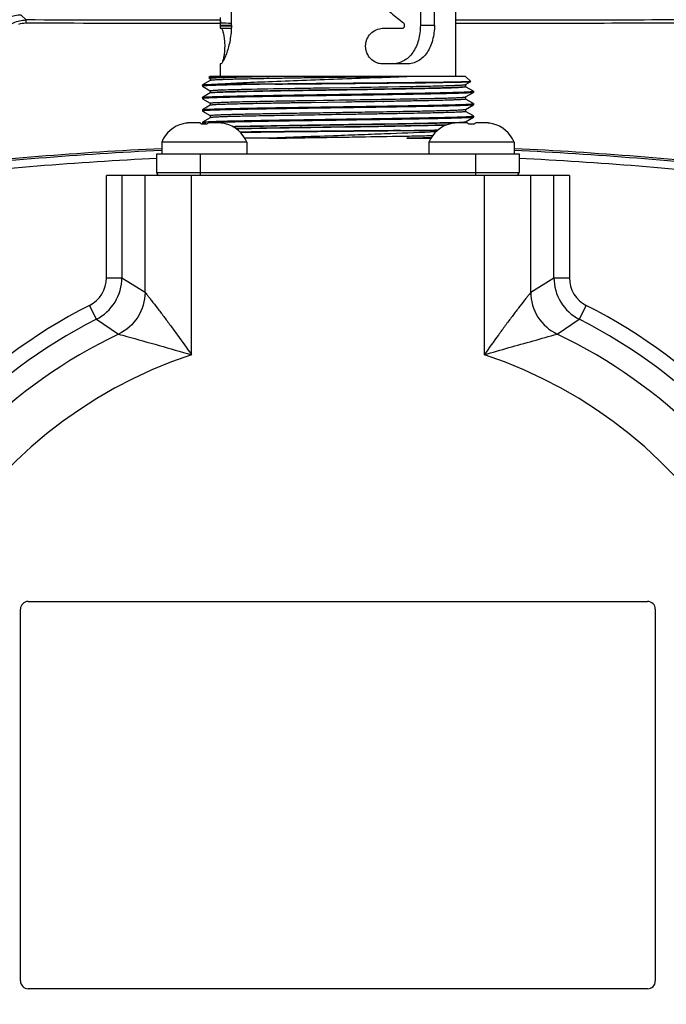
# Model space of a CAD drawing. Header units: millimetres. Extents: x 0 to 559, y 0 to 432.
# Tile 3 of 23: x 66 to 108, y 155 to 219. Entities that reach past the tile are written whole.
import ezdxf

# ---------------------------------------------------------------- set-up
doc = ezdxf.new("R2010")
doc.units = ezdxf.units.MM
doc.header["$LTSCALE"] = 30.734
doc.layers.add('ECM-B3M-C210DXF_CONTINUOUS_LINE', color=7, linetype='CONTINUOUS')
doc.layers.add('LQM37B48FFDBDXF_CONTINUOUS_LINE', color=7, linetype='CONTINUOUS')

msp = doc.modelspace()

# ---------------------------------------------------------------- linework, layer by layer
at = {"layer": 'ECM-B3M-C210DXF_CONTINUOUS_LINE', "color": 9, "linetype": 'Continuous'}
for p, q in [((66.336, 218.803), (66.019, 219.12)), ((71.524, 202.158), (71.524, 208.766)), ((72.523, 208.766), (72.523, 202.158)), ((74.017, 201.228), (74.017, 208.766)), ((77.013, 197.193), (77.013, 208.766)), ((95.933, 197.193), (95.933, 208.766)), ((98.929, 201.228), (98.929, 208.766)), ((100.423, 202.158), (100.423, 208.766)), ((101.422, 208.766), (101.422, 202.158)), ((71.524, 202.158), (72.523, 202.158)), ((72.523, 202.158), (74.017, 201.228)), ((98.929, 201.228), (100.423, 202.158)), ((100.423, 202.158), (101.422, 202.158)), ((70.883, 199.486), (70.431, 200.377)), ((102.515, 200.377), (102.063, 199.486)), ((70.883, 199.486), (72.308, 198.523)), ((100.637, 198.523), (102.063, 199.486))]:
    msp.add_line(p, q, dxfattribs=at)
at = {"layer": 'ECM-B3M-C210DXF_CONTINUOUS_LINE', "color": 7, "linetype": 'Continuous'}
for p, q in [((76.482, 212.11), (76.482, 212.108)), ((77.552, 212.166), (76.976, 212.166)), ((78.71, 212.166), (78.134, 212.166)), ((79.204, 212.108), (79.204, 212.11)), ((93.742, 212.11), (93.742, 212.108)), ((94.812, 212.166), (94.236, 212.166)), ((95.97, 212.166), (95.394, 212.166)), ((96.464, 212.108), (96.464, 212.11)), ((75.093, 210.909), (75.093, 210.166)), ((80.593, 210.909), (75.093, 210.909)), ((80.593, 210.909), (80.593, 210.166)), ((92.353, 210.909), (92.353, 210.166)), ((97.853, 210.909), (92.353, 210.909)), ((97.853, 210.909), (97.853, 210.166)), ((101.422, 208.766), (71.524, 208.766)), ((66.473, 181.266), (106.473, 181.266)), ((65.973, 156.766), (65.973, 180.766)), ((106.973, 180.766), (106.973, 156.766)), ((106.473, 156.266), (66.473, 156.266))]:
    msp.add_line(p, q, dxfattribs=at)
at = {"layer": 'ECM-B3M-C210DXF_CONTINUOUS_LINE', "color": 9, "linetype": 'Continuous'}
for centre, radius, start, end in [((66.019, 217.119), 2, 90.00514, 179.9948), ((86.473, -29.234), 239.886, 92.72199, 96.51273), ((86.473, -29.234), 239.386, 92.79721, 96.51271), ((86.473, -29.234), 239.886, 83.48727, 87.27801), ((86.473, -29.234), 239.386, 83.48733, 87.20279), ((69.527, 202.158), 1.997, 296.89938, 0.01371), ((103.419, 202.158), 1.997, 179.98682, 243.10051), ((86.473, 168.766), 35.449, 116.9073, 63.0927), ((86.473, 168.766), 34.45, 116.9073, 63.0927), ((86.473, 168.766), 32.956, 115.45468, 64.54531), ((86.473, 168.766), 29.96, 108.40699, 71.59301)]:
    msp.add_arc(centre, radius, start, end, dxfattribs=at)
at = {"layer": 'ECM-B3M-C210DXF_CONTINUOUS_LINE', "color": 7, "linetype": 'Continuous'}
for centre, radius, start, end in [((76.95, 210.166), 2, 103.53144, 158.18072), ((76.961, 210.11), 2.055, 98.55322, 103.48841), ((76.965, 210.084), 2.081, 97.61468, 98.56043), ((76.967, 210.067), 2.098, 96.28932, 97.61414), ((76.969, 210.049), 2.116, 95.17974, 96.2896), ((76.971, 210.033), 2.132, 94.11718, 95.17978), ((76.975, 209.964), 2.202, 89.98159, 94.09807), ((76.974, 209.994), 2.171, 92.0099, 94.11271), ((76.976, 209.933), 2.233, 89.99558, 92.01025), ((77.552, 212.075), 0.0904, 78.53364, 89.98743), ((77.843, 207.339), 4.737, 89.99477, 92.04359), ((77.843, 207.303), 4.772, 88.97578, 90.00099), ((77.844, 207.374), 4.701, 87.95377, 88.9775), ((78.134, 212.075), 0.0904, 90.01257, 101.46636), ((78.71, 209.933), 2.233, 87.98974, 90.00442), ((78.711, 209.964), 2.202, 85.90193, 90.01841), ((78.712, 209.994), 2.171, 85.88729, 87.99009), ((78.715, 210.033), 2.132, 84.82019, 85.88282), ((78.716, 210.049), 2.116, 83.7104, 84.82023), ((78.718, 210.067), 2.098, 82.38582, 83.71068), ((78.721, 210.084), 2.081, 81.43957, 82.38529), ((78.725, 210.11), 2.055, 76.51159, 81.44678), ((78.736, 210.166), 2, 21.81928, 76.46856), ((94.21, 210.166), 2, 103.53144, 158.18072), ((94.221, 210.11), 2.055, 98.55322, 103.48841), ((94.225, 210.084), 2.081, 97.61468, 98.56043), ((94.227, 210.067), 2.098, 96.28932, 97.61414), ((94.229, 210.049), 2.116, 95.17973, 96.2896), ((94.231, 210.033), 2.132, 94.11718, 95.17978), ((94.235, 209.964), 2.202, 89.98159, 94.09807), ((94.234, 209.994), 2.171, 92.0099, 94.11271), ((94.236, 209.933), 2.233, 89.99558, 92.01025), ((94.812, 212.075), 0.0904, 78.53364, 89.98743), ((95.103, 207.339), 4.737, 89.99477, 92.04359), ((95.103, 207.303), 4.772, 88.97578, 90.00099), ((95.104, 207.374), 4.701, 87.95377, 88.9775), ((95.394, 212.075), 0.0904, 90.01257, 101.46636), ((95.97, 209.933), 2.233, 87.98974, 90.00442), ((95.971, 209.964), 2.202, 85.90193, 90.01841), ((95.972, 209.994), 2.171, 85.88729, 87.99009), ((95.975, 210.033), 2.132, 84.82019, 85.88282), ((95.976, 210.049), 2.116, 83.7104, 84.82023), ((95.978, 210.067), 2.098, 82.38582, 83.71068), ((95.981, 210.084), 2.081, 81.43957, 82.38529), ((95.985, 210.11), 2.055, 76.51159, 81.44678), ((95.996, 210.166), 2, 21.81928, 76.46856), ((86.473, -29.234), 240, 92.72213, 96.52232), ((86.473, -29.234), 240, 83.47768, 87.27787), ((66.473, 180.766), 0.5, 90, 180), ((106.473, 180.766), 0.5, 0, 90), ((66.473, 156.766), 0.5, 180, 270), ((106.473, 156.766), 0.5, 270, 360)]:
    msp.add_arc(centre, radius, start, end, dxfattribs=at)
for points, knots in [([(64.346, 216.793), (64.344, 217.037), (64.433, 217.538), (64.843, 218.204), (65.506, 218.685), (66.058, 218.803), (66.336, 218.803)], [0, 0, 0, 0, 0.233791, 0.476558, 0.733154, 1, 1, 1, 1]), ([(78.872, 218.798), (77.827, 218.798), (73.648, 218.799), (69.469, 218.801), (66.336, 218.803)], [0, 0, 0, 0, 0.250165, 1, 1, 1, 1]), ([(114.862, 218.808), (113.132, 218.807), (106.203, 218.802), (99.274, 218.799), (94.074, 218.798)], [0, 0, 0, 0, 0.249595, 1, 1, 1, 1]), ([(66.309, 218.61), (67.355, 218.61), (71.543, 218.608), (75.731, 218.607), (78.873, 218.607)], [0, 0, 0, 0, 0.249821, 1, 1, 1, 1]), ([(94.073, 218.607), (95.811, 218.607), (102.752, 218.608), (109.694, 218.611), (114.898, 218.616)], [0, 0, 0, 0, 0.250321, 1, 1, 1, 1]), ([(77.552, 212.166), (77.562, 212.166), (77.615, 212.156), (77.652, 212.109), (77.674, 212.073)], [0, 0, 0, 0, 0.198645, 1, 1, 1, 1]), ([(78.012, 212.073), (78.02, 212.085), (78.046, 212.123), (78.085, 212.158), (78.116, 212.164)], [0, 0, 0, 0, 0.316854, 1, 1, 1, 1]), ([(94.812, 212.166), (94.822, 212.166), (94.875, 212.156), (94.912, 212.109), (94.934, 212.073)], [0, 0, 0, 0, 0.198645, 1, 1, 1, 1]), ([(95.272, 212.073), (95.28, 212.085), (95.306, 212.123), (95.345, 212.158), (95.376, 212.164)], [0, 0, 0, 0, 0.316854, 1, 1, 1, 1])]:
    msp.add_open_spline(points, degree=3, knots=knots, dxfattribs=at)
at = {"layer": 'ECM-B3M-C210DXF_CONTINUOUS_LINE', "color": 9, "linetype": 'Continuous'}
for points, knots in [([(66.336, 218.803), (66.33, 218.802), (66.328, 218.775), (66.32, 218.742), (66.315, 218.68), (66.312, 218.636), (66.311, 218.611)], [0, 0, 0, 0, 0.088685, 0.302309, 0.615636, 1, 1, 1, 1]), ([(70.883, 199.486), (71.367, 199.732), (72.215, 200.508), (72.522, 201.615), (72.523, 202.158)], [0, 0, 0, 0, 0.5, 1, 1, 1, 1]), ([(100.423, 202.158), (100.424, 201.615), (100.731, 200.508), (101.579, 199.732), (102.063, 199.486)], [0, 0, 0, 0, 0.5, 1, 1, 1, 1]), ([(74.017, 201.228), (74.016, 200.673), (73.693, 199.541), (72.809, 198.762), (72.308, 198.523)], [0, 0, 0, 0, 0.499998, 1, 1, 1, 1]), ([(74.017, 201.228), (74.03, 201.207), (74.078, 201.151), (74.166, 201.04), (74.29, 200.881), (74.509, 200.6), (74.825, 200.193), (75.233, 199.655), (75.668, 199.072), (76.269, 198.25), (76.718, 197.621), (77.013, 197.193)], [0, 0, 0, 0, 0.014782, 0.043641, 0.084813, 0.135363, 0.255797, 0.392512, 0.538564, 0.689996, 1, 1, 1, 1]), ([(98.929, 201.228), (98.916, 201.207), (98.868, 201.151), (98.78, 201.04), (98.655, 200.881), (98.437, 200.6), (98.121, 200.193), (97.713, 199.655), (97.277, 199.072), (96.677, 198.25), (96.228, 197.621), (95.933, 197.193)], [0, 0, 0, 0, 0.014762, 0.043636, 0.084807, 0.135353, 0.255793, 0.392507, 0.538558, 0.689992, 1, 1, 1, 1]), ([(98.929, 201.228), (98.93, 200.673), (99.253, 199.541), (100.137, 198.762), (100.637, 198.523)], [0, 0, 0, 0, 0.499998, 1, 1, 1, 1]), ([(72.308, 198.523), (72.485, 198.474), (74.056, 198.042), (75.624, 197.6), (77.013, 197.193)], [0, 0, 0, 0, 0.112083, 1, 1, 1, 1]), ([(95.933, 197.193), (96.46, 197.348), (98.026, 197.799), (99.596, 198.237), (100.637, 198.523)], [0, 0, 0, 0, 0.337099, 1, 1, 1, 1])]:
    msp.add_open_spline(points, degree=3, knots=knots, dxfattribs=at)
msp.add_open_spline([(65.87, 218.544), (66.012, 218.587), (66.161, 218.61), (66.309, 218.611)], degree=3, dxfattribs=at)
at = {"layer": 'LQM37B48FFDBDXF_CONTINUOUS_LINE', "color": 7, "linetype": 'Continuous'}
for p, q in [((91.797, 221.866), (91.797, 218.466)), ((79.593, 218.466), (79.593, 221.466)), ((92.709, 218.466), (92.709, 221.466)), ((94.073, 221.466), (94.073, 215.166)), ((78.873, 218.966), (78.873, 218.266)), ((78.873, 218.266), (79.589, 218.266)), ((78.897, 218.436), (78.897, 218.453)), ((89.359, 218.266), (90.639, 218.266)), ((90.781, 218.436), (90.781, 218.453)), ((78.873, 215.966), (78.873, 215.166)), ((78.911, 215.966), (78.873, 215.966)), ((90.914, 215.966), (89.359, 215.966)), ((78.226, 214.897), (77.726, 214.608)), ((78.223, 215.166), (78.145, 215.088)), ((78.147, 215.08), (78.226, 215.035)), ((94.723, 215.166), (78.223, 215.166)), ((78.223, 215.038), (78.223, 214.893)), ((94.723, 215.166), (95.055, 214.834)), ((77.723, 214.605), (77.726, 214.608)), ((77.723, 214.604), (77.723, 214.527)), ((77.723, 214.527), (77.726, 214.524)), ((77.726, 214.524), (78.223, 214.236)), ((78.223, 214.238), (78.223, 214.093)), ((82.425, 214.666), (78.715, 214.666)), ((78.971, 214.293), (78.999, 214.294)), ((79.001, 214.294), (78.974, 214.293)), ((82.425, 214.666), (82.504, 214.666)), ((82.504, 214.666), (82.428, 214.666)), ((82.504, 214.666), (86.473, 214.702)), ((83.692, 214.395), (84.452, 214.407)), ((84.452, 214.407), (84.637, 214.41)), ((84.637, 214.41), (84.643, 214.41)), ((84.637, 214.41), (84.643, 214.41)), ((84.643, 214.41), (84.704, 214.411)), ((84.704, 214.411), (84.892, 214.414)), ((84.892, 214.414), (85.653, 214.426)), ((85.653, 214.426), (85.843, 214.429)), ((85.843, 214.429), (85.855, 214.429)), ((85.855, 214.429), (85.904, 214.43)), ((85.904, 214.43), (87.293, 214.451)), ((87.293, 214.451), (87.424, 214.453)), ((87.424, 214.453), (87.924, 214.461)), ((87.924, 214.461), (88.054, 214.463)), ((88.054, 214.463), (88.242, 214.466)), ((88.242, 214.466), (88.304, 214.467)), ((88.304, 214.467), (88.494, 214.47)), ((88.494, 214.47), (88.624, 214.472)), ((88.624, 214.472), (89.124, 214.48)), ((89.124, 214.48), (89.254, 214.482)), ((89.254, 214.482), (89.442, 214.485)), ((89.442, 214.485), (89.484, 214.486)), ((89.484, 214.486), (89.504, 214.486)), ((89.504, 214.486), (89.695, 214.489)), ((89.695, 214.489), (90.454, 214.502)), ((91.667, 214.752), (91.667, 214.762)), ((92.111, 214.767), (92.111, 214.758)), ((92.273, 214.76), (92.273, 214.769)), ((93.96, 214.789), (93.94, 214.789)), ((93.94, 214.789), (93.96, 214.789)), ((94.718, 214.634), (95.053, 214.827)), ((94.723, 214.638), (94.723, 214.493)), ((95.22, 214.208), (94.723, 214.495)), ((95.223, 214.205), (95.22, 214.208)), ((95.223, 214.205), (95.223, 214.127)), ((77.723, 213.805), (77.726, 213.808)), ((77.723, 213.805), (77.723, 213.727)), ((77.723, 213.727), (77.726, 213.724)), ((78.223, 214.095), (77.726, 213.808)), ((77.726, 213.724), (78.226, 213.435)), ((82.492, 213.574), (83.251, 213.587)), ((83.251, 213.587), (83.691, 213.595)), ((83.691, 213.595), (83.822, 213.597)), ((83.822, 213.597), (84.322, 213.605)), ((84.322, 213.605), (84.452, 213.607)), ((84.452, 213.607), (84.892, 213.614)), ((84.892, 213.614), (85.022, 213.616)), ((85.022, 213.616), (85.522, 213.624)), ((85.522, 213.624), (85.652, 213.626)), ((85.652, 213.626), (86.223, 213.635)), ((89.273, 214.046), (89.673, 214.052)), ((90.844, 214.071), (90.873, 214.071)), ((90.873, 214.071), (91.126, 214.076)), ((91.126, 214.076), (91.301, 214.079)), ((91.301, 214.079), (91.324, 214.079)), ((91.324, 214.079), (91.67, 214.085)), ((91.67, 214.085), (92.114, 214.094)), ((92.114, 214.094), (92.276, 214.097)), ((94.723, 213.836), (95.22, 214.124)), ((94.723, 213.838), (94.723, 213.693)), ((95.22, 213.408), (94.723, 213.695)), ((95.223, 214.127), (95.22, 214.124)), ((77.723, 213.004), (77.726, 213.008)), ((77.723, 213.004), (77.723, 212.926)), ((78.227, 213.297), (77.726, 213.008)), ((78.223, 213.437), (78.224, 213.438)), ((78.223, 213.438), (78.223, 213.293)), ((78.223, 213.437), (78.223, 213.438)), ((84.603, 213.464), (83.542, 213.447)), ((84.742, 213.466), (84.603, 213.464)), ((85.803, 213.483), (84.742, 213.466)), ((87.003, 213.501), (85.803, 213.483)), ((87.143, 213.503), (87.003, 213.501)), ((89.381, 213.539), (89.447, 213.54)), ((89.447, 213.54), (89.382, 213.539)), ((94.72, 213.035), (95.22, 213.324)), ((94.723, 213.038), (94.723, 212.894)), ((95.223, 213.405), (95.22, 213.408)), ((95.223, 213.325), (95.22, 213.322)), ((95.223, 213.405), (95.223, 213.325)), ((77.723, 212.926), (77.726, 212.923)), ((77.726, 212.924), (78.223, 212.636)), ((78.223, 212.495), (77.726, 212.208)), ((78.223, 212.638), (78.223, 212.493)), ((78.223, 212.638), (78.223, 212.638)), ((78.223, 212.638), (78.223, 212.638)), ((86.469, 212.838), (86.473, 212.838)), ((91.327, 212.918), (91.377, 212.919)), ((91.377, 212.919), (91.425, 212.92)), ((91.726, 212.486), (91.776, 212.487)), ((95.22, 212.608), (94.72, 212.897)), ((94.723, 212.236), (95.22, 212.524)), ((95.223, 212.605), (95.22, 212.608)), ((95.223, 212.527), (95.22, 212.524)), ((95.223, 212.605), (95.223, 212.527)), ((77.723, 212.204), (77.726, 212.208)), ((77.723, 212.204), (77.723, 212.127)), ((77.723, 212.127), (77.726, 212.124)), ((79.91, 211.777), (82.322, 211.831)), ((83.101, 211.847), (83.321, 211.851)), ((83.321, 211.851), (83.422, 211.853)), ((83.422, 211.853), (83.514, 211.854)), ((83.522, 211.847), (83.423, 211.845)), ((83.514, 211.854), (83.523, 211.855)), ((83.622, 211.848), (83.522, 211.847)), ((83.523, 211.855), (83.622, 211.856)), ((83.622, 211.856), (83.842, 211.86)), ((84.044, 211.855), (83.622, 211.848)), ((83.842, 211.86), (84.073, 211.864)), ((84.073, 211.856), (84.044, 211.855)), ((84.073, 211.864), (84.111, 211.864)), ((84.301, 211.859), (84.073, 211.856)), ((84.111, 211.864), (84.301, 211.867)), ((84.301, 211.867), (84.522, 211.87)), ((84.522, 211.863), (84.301, 211.859)), ((84.522, 211.87), (84.622, 211.872)), ((84.623, 211.865), (84.522, 211.863)), ((84.622, 211.872), (84.631, 211.872)), ((84.623, 211.872), (84.632, 211.872)), ((84.64, 211.865), (84.623, 211.865)), ((84.631, 211.872), (84.718, 211.873)), ((84.722, 211.866), (84.64, 211.865)), ((84.718, 211.873), (84.723, 211.873)), ((84.822, 211.868), (84.722, 211.866)), ((84.723, 211.873), (84.822, 211.875)), ((84.822, 211.875), (85.043, 211.878)), ((85.043, 211.871), (84.822, 211.868)), ((85.043, 211.878), (85.722, 211.887)), ((85.501, 211.878), (85.043, 211.871)), ((85.722, 211.882), (85.501, 211.878)), ((86.923, 211.9), (85.722, 211.882)), ((85.722, 211.887), (86.023, 211.89)), ((86.023, 211.89), (86.923, 211.902)), ((90.442, 211.665), (86.473, 211.629)), ((86.923, 211.902), (87.223, 211.906)), ((87.223, 211.905), (86.923, 211.9)), ((90.521, 211.666), (90.442, 211.665)), ((90.442, 211.665), (90.517, 211.666)), ((90.521, 211.666), (92.891, 211.666)), ((93.907, 212.179), (93.626, 212.172)), ((94.7, 212.229), (94.71, 212.231)), ((94.723, 212.238), (94.723, 212.166)), ((82.014, 211.166), (80.467, 211.166)), ((81.136, 211.578), (81.136, 211.568)), ((92.479, 211.166), (90.932, 211.166)), ((74.773, 208.966), (74.773, 210.166)), ((74.773, 210.166), (98.173, 210.166)), ((98.173, 210.166), (98.173, 208.966))]:
    msp.add_line(p, q, dxfattribs=at)
at = {"layer": 'LQM37B48FFDBDXF_CONTINUOUS_LINE', "color": 9, "linetype": 'Continuous'}
for p, q in [((78.897, 218.436), (79.593, 218.436)), ((91.797, 218.466), (92.709, 218.466)), ((77.573, 210.166), (77.573, 208.766)), ((95.373, 208.766), (95.373, 210.166)), ((74.773, 208.966), (98.173, 208.966))]:
    msp.add_line(p, q, dxfattribs=at)
at = {"layer": 'LQM37B48FFDBDXF_CONTINUOUS_LINE', "color": 7, "linetype": 'Continuous'}
for points in [[(82.505, 214.666), (82.901, 214.67), (83.389, 214.675), (83.887, 214.679)], [(83.887, 214.679), (84.908, 214.688), (85.427, 214.692), (85.949, 214.697), (86.473, 214.702)], [(79.914, 211.777), (80.056, 211.78), (80.457, 211.789), (80.893, 211.799), (81.363, 211.81), (81.862, 211.821), (82.324, 211.831)], [(90.441, 211.665), (90.045, 211.661), (89.557, 211.657), (89.059, 211.653), (88.038, 211.644)], [(88.038, 211.644), (87.519, 211.639), (86.997, 211.634), (86.473, 211.629)]]:
    msp.add_lwpolyline(points, dxfattribs=at)
at = {"layer": 'LQM37B48FFDBDXF_CONTINUOUS_LINE', "color": 9, "linetype": 'Continuous'}
for centre, radius, start, end in [((77.901, 67.539), 151.056, 89.35846, 89.62451), ((79.077, -7.2), 225.653, 89.869, 90.04573)]:
    msp.add_arc(centre, radius, start, end, dxfattribs=at)
at = {"layer": 'LQM37B48FFDBDXF_CONTINUOUS_LINE', "color": 7, "linetype": 'Continuous'}
for centre, radius, start, end in [((94.662, 214.014), 0.189, 281.64558, 283.62424), ((81.642, 119.017), 93.217, 91.47293, 91.68654), ((74.973, 208.966), 0.2, 180, 270), ((97.973, 208.966), 0.2, 270, 360)]:
    msp.add_arc(centre, radius, start, end, dxfattribs=at)
for points, knots in [([(87.234, 221.332), (87.538, 221.098), (88.14, 220.633), (89.03, 219.943), (89.896, 219.273), (90.454, 218.82), (90.721, 218.591)], [0, 0, 0, 0, 0.25944, 0.514276, 0.761849, 1, 1, 1, 1]), ([(78.873, 218.966), (78.873, 218.934), (78.875, 218.809), (78.882, 218.685), (78.891, 218.591)], [0, 0, 0, 0, 0.249335, 1, 1, 1, 1]), ([(78.885, 218.266), (78.886, 218.266), (78.886, 218.267), (78.888, 218.271), (78.89, 218.281), (78.891, 218.296), (78.893, 218.317), (78.895, 218.342), (78.896, 218.383), (78.897, 218.414), (78.897, 218.436)], [0, 0, 0, 0, 0.007382, 0.022808, 0.080416, 0.172908, 0.296733, 0.44746, 0.619471, 1, 1, 1, 1]), ([(78.897, 218.453), (78.897, 218.466), (78.896, 218.512), (78.895, 218.559), (78.891, 218.591)], [0, 0, 0, 0, 0.289234, 1, 1, 1, 1]), ([(79.593, 218.466), (79.593, 218.302), (79.577, 217.98), (79.513, 217.516), (79.419, 217.091), (79.308, 216.721), (79.206, 216.453), (79.126, 216.275), (79.073, 216.169), (79.025, 216.085), (78.982, 216.022), (78.948, 215.982), (78.922, 215.966), (78.911, 215.966)], [0, 0, 0, 0, 0.18637, 0.365648, 0.532016, 0.680239, 0.805156, 0.8575, 0.902422, 0.939433, 0.96806, 0.988029, 1, 1, 1, 1]), ([(79.031, 216.098), (79.059, 216.173), (79.109, 216.353), (79.16, 216.658), (79.187, 217.014), (79.179, 217.38), (79.139, 217.718), (79.088, 217.963), (79.039, 218.116), (79.01, 218.186), (78.986, 218.228), (78.969, 218.251), (78.952, 218.266), (78.941, 218.266)], [0, 0, 0, 0, 0.107143, 0.2506, 0.41576, 0.585997, 0.743368, 0.872306, 0.921756, 0.959685, 0.974123, 0.985512, 1, 1, 1, 1]), ([(89.359, 215.966), (89.289, 215.966), (89.148, 215.982), (88.875, 216.072), (88.568, 216.286), (88.364, 216.603), (88.276, 216.89), (88.253, 217.116), (88.276, 217.341), (88.364, 217.628), (88.569, 217.945), (88.931, 218.2), (89.219, 218.266), (89.359, 218.266)], [0, 0, 0, 0, 0.059951, 0.120876, 0.244933, 0.371732, 0.435964, 0.500329, 0.564696, 0.62892, 0.755715, 0.879772, 1, 1, 1, 1]), ([(91.797, 218.466), (91.797, 218.301), (91.775, 217.975), (91.684, 217.506), (91.533, 217.074), (91.321, 216.694), (91.049, 216.379), (90.718, 216.144), (90.339, 215.998), (90.068, 215.966), (89.93, 215.966)], [0, 0, 0, 0, 0.142228, 0.280259, 0.411524, 0.535309, 0.652893, 0.767124, 0.881729, 1, 1, 1, 1]), ([(90.639, 218.266), (90.658, 218.266), (90.697, 218.275), (90.743, 218.314), (90.774, 218.37), (90.781, 218.414), (90.781, 218.436)], [0, 0, 0, 0, 0.229147, 0.470444, 0.729184, 1, 1, 1, 1]), ([(90.781, 218.453), (90.781, 218.479), (90.771, 218.531), (90.74, 218.575), (90.722, 218.591)], [0, 0, 0, 0, 0.515977, 1, 1, 1, 1]), ([(92.709, 218.466), (92.709, 218.302), (92.688, 217.978), (92.597, 217.511), (92.45, 217.081), (92.246, 216.702), (91.984, 216.387), (91.668, 216.15), (91.305, 216), (91.045, 215.966), (90.914, 215.966)], [0, 0, 0, 0, 0.143989, 0.283711, 0.416527, 0.541492, 0.659353, 0.772703, 0.885072, 1, 1, 1, 1]), ([(78.183, 215.093), (78.178, 215.093), (78.169, 215.092), (78.157, 215.091), (78.15, 215.089), (78.146, 215.088), (78.145, 215.088)], [0, 0, 0, 0, 0.404936, 0.705651, 0.903022, 1, 1, 1, 1]), ([(78.147, 215.08), (78.147, 215.081), (78.146, 215.081), (78.146, 215.084), (78.148, 215.084), (78.15, 215.085)], [0, 0, 0, 0, 0.241276, 0.40079, 1, 1, 1, 1]), ([(78.15, 215.085), (78.153, 215.086), (78.164, 215.088), (78.175, 215.09), (78.182, 215.091)], [0, 0, 0, 0, 0.375798, 1, 1, 1, 1]), ([(82.014, 215.166), (81.525, 215.16), (80.827, 215.153), (79.949, 215.142), (79.411, 215.133), (78.963, 215.123), (78.612, 215.113), (78.363, 215.103), (78.231, 215.097), (78.183, 215.093)], [0, 0, 0, 0, 0.383366, 0.546245, 0.687255, 0.804625, 0.89679, 0.962254, 1, 1, 1, 1]), ([(78.223, 215.095), (78.28, 215.099), (78.427, 215.106), (78.694, 215.113), (79.054, 215.12), (79.5, 215.129), (80.027, 215.137), (80.874, 215.151), (81.545, 215.16), (82.014, 215.166)], [0, 0, 0, 0, 0.045419, 0.116343, 0.211582, 0.329691, 0.469188, 0.628535, 1, 1, 1, 1]), ([(78.223, 215.038), (78.223, 215.04), (78.232, 215.045), (78.239, 215.046), (78.244, 215.047)], [0, 0, 0, 0, 0.298549, 1, 1, 1, 1]), ([(90.932, 215.166), (90.614, 215.16), (89.957, 215.149), (88.948, 215.132), (87.896, 215.115), (86.818, 215.099), (85.735, 215.082), (84.665, 215.065), (83.626, 215.049), (82.637, 215.032), (81.715, 215.015), (80.876, 214.999), (80.235, 214.984), (79.775, 214.973), (79.473, 214.964), (79.201, 214.956), (78.961, 214.948), (78.754, 214.939), (78.581, 214.931), (78.458, 214.924), (78.377, 214.918), (78.33, 214.914), (78.291, 214.91), (78.261, 214.906), (78.24, 214.902), (78.229, 214.899), (78.226, 214.897)], [0, 0, 0, 0, 0.07506, 0.15494, 0.23823, 0.323488, 0.409222, 0.493937, 0.576155, 0.654441, 0.72743, 0.793848, 0.852538, 0.87866, 0.902475, 0.923884, 0.94279, 0.959114, 0.972785, 0.983742, 0.98819, 0.991944, 0.995, 0.997358, 0.999021, 1, 1, 1, 1]), ([(78.244, 215.047), (78.26, 215.051), (78.301, 215.056), (78.376, 215.063), (78.479, 215.07), (78.669, 215.081), (78.972, 215.094), (79.41, 215.108), (79.943, 215.123), (80.564, 215.137), (81.264, 215.152), (81.756, 215.161), (82.014, 215.166)], [0, 0, 0, 0, 0.012843, 0.032936, 0.060237, 0.094665, 0.184441, 0.301078, 0.443018, 0.608335, 0.794854, 1, 1, 1, 1]), ([(78.715, 214.666), (78.93, 214.681), (79.401, 214.71), (80.49, 214.769), (82.088, 214.837), (84.203, 214.912), (85.699, 214.967), (86.473, 214.996)], [0, 0, 0, 0, 0.083038, 0.182261, 0.421584, 0.700913, 1, 1, 1, 1]), ([(86.473, 214.996), (87.251, 215.025), (88.738, 215.078), (90.224, 215.135), (90.932, 215.166)], [0, 0, 0, 0, 0.523759, 1, 1, 1, 1]), ([(82.425, 214.666), (82.087, 214.66), (81.44, 214.65), (80.654, 214.634), (80.076, 214.623), (79.686, 214.614), (79.327, 214.606), (79.002, 214.597), (78.711, 214.588), (78.456, 214.579), (78.238, 214.571), (78.081, 214.564), (77.974, 214.558), (77.908, 214.553), (77.853, 214.549), (77.807, 214.545), (77.772, 214.541), (77.746, 214.536), (77.732, 214.533), (77.723, 214.529), (77.723, 214.527)], [0, 0, 0, 0, 0.215887, 0.411842, 0.501192, 0.584236, 0.660581, 0.729878, 0.791803, 0.846076, 0.892437, 0.930683, 0.946704, 0.960634, 0.972461, 0.982171, 0.989755, 0.995218, 0.998581, 1, 1, 1, 1]), ([(77.726, 214.608), (77.729, 214.609), (77.738, 214.612), (77.755, 214.615), (77.779, 214.619), (77.825, 214.624), (77.9, 214.63), (78.01, 214.637), (78.149, 214.645), (78.314, 214.652), (78.506, 214.659), (78.643, 214.663), (78.715, 214.666)], [0, 0, 0, 0, 0.010487, 0.027857, 0.052252, 0.083712, 0.167774, 0.27983, 0.419564, 0.586556, 0.780287, 1, 1, 1, 1]), ([(78.223, 214.238), (78.223, 214.241), (78.233, 214.245), (78.24, 214.246), (78.246, 214.248)], [0, 0, 0, 0, 0.293968, 1, 1, 1, 1]), ([(94.7, 214.483), (94.687, 214.481), (94.656, 214.476), (94.57, 214.468), (94.419, 214.458), (94.185, 214.446), (93.884, 214.435), (93.519, 214.423), (93.092, 214.411), (92.607, 214.4), (91.857, 214.383), (90.811, 214.363), (89.452, 214.34), (87.989, 214.317), (86.473, 214.293), (84.957, 214.27), (83.494, 214.246), (82.135, 214.223), (81.089, 214.203), (80.339, 214.186), (79.854, 214.175), (79.427, 214.163), (79.061, 214.151), (78.761, 214.14), (78.527, 214.128), (78.376, 214.119), (78.29, 214.11), (78.258, 214.105), (78.246, 214.103)], [0, 0, 0, 0, 0.002323, 0.005725, 0.015746, 0.029989, 0.048332, 0.070619, 0.096654, 0.126212, 0.159034, 0.233298, 0.316859, 0.406805, 0.499999, 0.593194, 0.68314, 0.766701, 0.840966, 0.873788, 0.903345, 0.929381, 0.951668, 0.970012, 0.984255, 0.994276, 0.997677, 1, 1, 1, 1]), ([(78.246, 214.248), (78.258, 214.25), (78.287, 214.254), (78.366, 214.262), (78.504, 214.272), (78.717, 214.283), (78.88, 214.289), (78.971, 214.293)], [0, 0, 0, 0, 0.049241, 0.120417, 0.32828, 0.622214, 1, 1, 1, 1]), ([(78.261, 214.111), (78.273, 214.113), (78.304, 214.118), (78.39, 214.126), (78.539, 214.134), (78.77, 214.144), (79.068, 214.153), (79.432, 214.163), (79.86, 214.175), (80.346, 214.189), (80.886, 214.202), (81.475, 214.216), (82.34, 214.233), (83.501, 214.253), (84.961, 214.271), (86.474, 214.293), (87.987, 214.319), (89.448, 214.346), (90.806, 214.369), (92.014, 214.389), (92.908, 214.406), (93.515, 214.423), (93.879, 214.436), (94.177, 214.45), (94.409, 214.463), (94.559, 214.474), (94.645, 214.483), (94.676, 214.487), (94.689, 214.49)], [0, 0, 0, 0, 0.002344, 0.005735, 0.015644, 0.029712, 0.047894, 0.070102, 0.096186, 0.125897, 0.15889, 0.194827, 0.23337, 0.316916, 0.406787, 0.499964, 0.593137, 0.683017, 0.76659, 0.841051, 0.903654, 0.929697, 0.951903, 0.97012, 0.984247, 0.994219, 0.997636, 1, 1, 1, 1]), ([(78.999, 214.294), (79.276, 214.304), (79.916, 214.322), (81.48, 214.358), (82.767, 214.38), (83.692, 214.395)], [0, 0, 0, 0, 0.176998, 0.408964, 1, 1, 1, 1]), ([(86.473, 214.707), (86.131, 214.704), (84.808, 214.692), (83.485, 214.678), (82.504, 214.666)], [0, 0, 0, 0, 0.258402, 1, 1, 1, 1]), ([(93.94, 214.789), (93.732, 214.785), (93.277, 214.779), (92.228, 214.769), (91.049, 214.755), (89.762, 214.737), (88.699, 214.725), (87.596, 214.716), (86.849, 214.71), (86.473, 214.707)], [0, 0, 0, 0, 0.083426, 0.182804, 0.421597, 0.55698, 0.700157, 0.848722, 1, 1, 1, 1]), ([(86.473, 214.702), (86.849, 214.706), (87.596, 214.714), (89.035, 214.73), (90.692, 214.741), (92.435, 214.759), (93.484, 214.78), (93.94, 214.789)], [0, 0, 0, 0, 0.151259, 0.299812, 0.578213, 0.816993, 1, 1, 1, 1]), ([(90.454, 214.502), (90.742, 214.507), (91.293, 214.517), (92.078, 214.533), (92.777, 214.549), (93.379, 214.564), (93.815, 214.578), (94.11, 214.589), (94.287, 214.597), (94.434, 214.604), (94.55, 214.612), (94.636, 214.62), (94.682, 214.625), (94.7, 214.629)], [0, 0, 0, 0, 0.203286, 0.389048, 0.554434, 0.696905, 0.814274, 0.862966, 0.904745, 0.939448, 0.966948, 0.987151, 1, 1, 1, 1]), ([(92.276, 214.097), (92.495, 214.101), (92.91, 214.11), (93.495, 214.123), (93.934, 214.134), (94.244, 214.144), (94.445, 214.15), (94.623, 214.157), (94.779, 214.164), (94.911, 214.17), (95.02, 214.177), (95.096, 214.182), (95.145, 214.187), (95.172, 214.191), (95.193, 214.194), (95.209, 214.197), (95.218, 214.2), (95.223, 214.203), (95.223, 214.205)], [0, 0, 0, 0, 0.223177, 0.421914, 0.594, 0.669442, 0.737524, 0.798058, 0.850884, 0.895845, 0.932827, 0.961739, 0.973144, 0.98251, 0.989838, 0.99514, 0.998455, 1, 1, 1, 1]), ([(95.037, 214.829), (95.022, 214.827), (94.984, 214.824), (94.914, 214.819), (94.817, 214.815), (94.637, 214.807), (94.348, 214.798), (94.101, 214.792), (93.96, 214.789)], [0, 0, 0, 0, 0.041185, 0.106797, 0.196648, 0.310507, 0.609118, 1, 1, 1, 1]), ([(93.96, 214.789), (94.101, 214.792), (94.349, 214.797), (94.638, 214.803), (94.818, 214.809), (94.914, 214.813), (94.984, 214.817), (95.022, 214.82), (95.037, 214.823)], [0, 0, 0, 0, 0.392317, 0.690923, 0.804477, 0.893978, 0.95922, 1, 1, 1, 1]), ([(94.723, 214.493), (94.723, 214.491), (94.713, 214.486), (94.706, 214.485), (94.7, 214.483)], [0, 0, 0, 0, 0.294488, 1, 1, 1, 1]), ([(95.051, 214.831), (95.05, 214.831), (95.046, 214.83), (95.041, 214.829), (95.037, 214.829)], [0, 0, 0, 0, 0.182583, 1, 1, 1, 1]), ([(95.037, 214.823), (95.04, 214.823), (95.045, 214.824), (95.051, 214.826), (95.052, 214.827)], [0, 0, 0, 0, 0.628784, 1, 1, 1, 1]), ([(95.055, 214.834), (95.055, 214.834), (95.055, 214.833), (95.053, 214.832), (95.052, 214.832), (95.051, 214.831)], [0, 0, 0, 0, 0.138691, 0.421016, 1, 1, 1, 1]), ([(91.326, 214.002), (90.62, 213.99), (89.534, 213.972), (88.057, 213.95), (86.892, 213.933), (85.72, 213.916), (84.561, 213.899), (83.437, 213.882), (82.369, 213.865), (81.375, 213.848), (80.601, 213.833), (80.033, 213.822), (79.65, 213.813), (79.298, 213.805), (78.978, 213.796), (78.692, 213.788), (78.442, 213.779), (78.228, 213.771), (78.074, 213.763), (77.969, 213.757), (77.905, 213.753), (77.85, 213.749), (77.806, 213.745), (77.771, 213.741), (77.745, 213.736), (77.732, 213.733), (77.723, 213.729), (77.723, 213.727)], [0, 0, 0, 0, 0.155547, 0.239531, 0.325643, 0.412318, 0.497981, 0.581076, 0.660093, 0.733595, 0.800248, 0.830623, 0.858841, 0.884777, 0.908311, 0.929337, 0.947759, 0.963495, 0.976473, 0.98191, 0.986637, 0.990649, 0.993944, 0.996518, 0.998372, 0.999515, 1, 1, 1, 1]), ([(77.726, 213.808), (77.728, 213.809), (77.736, 213.812), (77.743, 213.813), (77.747, 213.814)], [0, 0, 0, 0, 0.385328, 1, 1, 1, 1]), ([(77.747, 213.814), (77.764, 213.817), (77.808, 213.822), (77.887, 213.829), (77.995, 213.836), (78.192, 213.847), (78.505, 213.859), (78.957, 213.873), (79.507, 213.887), (80.146, 213.902), (80.868, 213.916), (81.966, 213.936), (83.466, 213.961), (85.362, 213.988), (87.316, 214.017), (88.627, 214.036), (89.275, 214.046)], [0, 0, 0, 0, 0.004493, 0.011411, 0.020739, 0.032447, 0.062854, 0.102244, 0.15011, 0.205834, 0.268695, 0.337878, 0.491561, 0.658948, 0.831395, 1, 1, 1, 1]), ([(78.246, 214.103), (78.245, 214.103), (78.241, 214.102), (78.237, 214.101), (78.234, 214.1)], [0, 0, 0, 0, 0.283606, 1, 1, 1, 1]), ([(78.246, 213.447), (78.264, 213.451), (78.31, 213.457), (78.396, 213.465), (78.512, 213.472), (78.659, 213.48), (78.836, 213.488), (79.13, 213.499), (79.567, 213.512), (80.169, 213.528), (80.868, 213.543), (81.653, 213.559), (82.204, 213.569), (82.492, 213.574)], [0, 0, 0, 0, 0.012854, 0.033055, 0.060551, 0.09525, 0.137027, 0.185717, 0.303083, 0.445554, 0.610943, 0.796709, 1, 1, 1, 1]), ([(86.223, 213.635), (87.137, 213.649), (88.872, 213.675), (90.606, 213.704), (91.427, 213.72)], [0, 0, 0, 0, 0.526966, 1, 1, 1, 1]), ([(94.7, 213.684), (94.679, 213.679), (94.623, 213.673), (94.519, 213.664), (94.375, 213.656), (94.191, 213.647), (93.97, 213.638), (93.601, 213.625), (93.055, 213.61), (92.303, 213.593), (91.437, 213.575), (90.471, 213.558), (89.797, 213.546), (89.447, 213.54)], [0, 0, 0, 0, 0.012245, 0.032155, 0.059651, 0.094612, 0.136862, 0.186199, 0.305118, 0.449021, 0.615058, 0.799939, 1, 1, 1, 1]), ([(89.673, 214.052), (89.773, 214.054), (90.164, 214.06), (90.554, 214.066), (90.844, 214.071)], [0, 0, 0, 0, 0.256534, 1, 1, 1, 1]), ([(95.198, 214.117), (95.182, 214.114), (95.138, 214.109), (95.059, 214.102), (94.952, 214.095), (94.756, 214.085), (94.445, 214.072), (93.995, 214.058), (93.449, 214.044), (92.813, 214.03), (92.095, 214.016), (91.59, 214.007), (91.326, 214.002)], [0, 0, 0, 0, 0.013325, 0.033818, 0.061434, 0.096087, 0.186071, 0.302626, 0.444262, 0.609161, 0.795206, 1, 1, 1, 1]), ([(91.427, 213.72), (91.651, 213.724), (92.079, 213.733), (92.686, 213.746), (93.223, 213.76), (93.683, 213.773), (94.061, 213.786), (94.324, 213.798), (94.49, 213.808), (94.58, 213.814), (94.648, 213.821), (94.685, 213.826), (94.7, 213.829)], [0, 0, 0, 0, 0.205541, 0.391625, 0.556145, 0.697238, 0.813315, 0.903072, 0.937752, 0.965509, 0.986269, 1, 1, 1, 1]), ([(94.723, 213.693), (94.723, 213.691), (94.713, 213.686), (94.706, 213.685), (94.7, 213.684)], [0, 0, 0, 0, 0.294301, 1, 1, 1, 1]), ([(95.22, 214.124), (95.218, 214.122), (95.21, 214.12), (95.203, 214.118), (95.198, 214.117)], [0, 0, 0, 0, 0.385433, 1, 1, 1, 1]), ([(91.316, 213.202), (90.61, 213.189), (89.524, 213.172), (88.047, 213.15), (86.883, 213.133), (85.712, 213.116), (84.554, 213.099), (83.431, 213.082), (82.364, 213.065), (81.371, 213.048), (80.598, 213.033), (80.031, 213.022), (79.648, 213.013), (79.296, 213.005), (78.976, 212.996), (78.691, 212.988), (78.441, 212.979), (78.228, 212.971), (78.073, 212.963), (77.969, 212.958), (77.905, 212.953), (77.85, 212.949), (77.805, 212.945), (77.771, 212.94), (77.745, 212.935), (77.732, 212.931), (77.723, 212.927), (77.723, 212.925)], [0, 0, 0, 0, 0.155652, 0.239665, 0.325793, 0.412472, 0.498128, 0.581209, 0.660206, 0.733684, 0.800311, 0.830673, 0.858879, 0.884803, 0.908325, 0.929341, 0.947754, 0.963482, 0.976453, 0.981886, 0.98661, 0.990622, 0.993917, 0.996494, 0.998355, 0.999507, 1, 1, 1, 1]), ([(77.726, 213.008), (77.728, 213.009), (77.736, 213.011), (77.743, 213.013), (77.747, 213.014)], [0, 0, 0, 0, 0.385497, 1, 1, 1, 1]), ([(77.747, 213.014), (77.765, 213.017), (77.808, 213.023), (77.888, 213.03), (77.996, 213.037), (78.195, 213.047), (78.511, 213.06), (78.966, 213.073), (79.52, 213.088), (80.164, 213.103), (80.891, 213.117), (81.403, 213.126), (81.67, 213.13)], [0, 0, 0, 0, 0.013283, 0.033749, 0.061351, 0.096005, 0.186022, 0.302639, 0.444341, 0.609283, 0.795313, 1, 1, 1, 1]), ([(78.223, 213.438), (78.223, 213.44), (78.233, 213.444), (78.24, 213.446), (78.246, 213.447)], [0, 0, 0, 0, 0.305769, 1, 1, 1, 1]), ([(78.246, 213.303), (78.24, 213.302), (78.233, 213.3), (78.223, 213.296), (78.223, 213.293)], [0, 0, 0, 0, 0.705084, 1, 1, 1, 1]), ([(82.171, 213.423), (81.904, 213.418), (81.393, 213.409), (80.666, 213.394), (80.021, 213.379), (79.466, 213.365), (79.009, 213.35), (78.693, 213.337), (78.494, 213.326), (78.386, 213.319), (78.306, 213.312), (78.263, 213.306), (78.246, 213.303)], [0, 0, 0, 0, 0.20414, 0.390078, 0.555211, 0.69723, 0.814149, 0.904337, 0.939002, 0.966552, 0.986901, 1, 1, 1, 1]), ([(81.67, 213.13), (82.376, 213.143), (83.462, 213.16), (84.937, 213.182), (86.099, 213.199), (87.267, 213.216), (88.421, 213.233), (89.54, 213.25), (90.604, 213.267), (91.593, 213.284), (92.362, 213.298), (92.927, 213.31), (93.308, 213.318), (93.658, 213.327), (93.976, 213.335), (94.26, 213.344), (94.508, 213.353), (94.721, 213.361), (94.874, 213.368), (94.979, 213.374), (95.042, 213.378), (95.096, 213.383), (95.141, 213.387), (95.175, 213.391), (95.201, 213.395), (95.214, 213.398), (95.223, 213.402), (95.223, 213.405)], [0, 0, 0, 0, 0.156113, 0.240263, 0.326471, 0.413181, 0.498827, 0.581863, 0.660789, 0.734181, 0.800713, 0.831027, 0.859185, 0.885063, 0.908542, 0.929518, 0.947895, 0.963591, 0.976536, 0.981958, 0.986672, 0.990675, 0.99396, 0.996527, 0.998377, 0.999516, 1, 1, 1, 1]), ([(83.542, 213.447), (83.424, 213.445), (82.967, 213.437), (82.51, 213.429), (82.171, 213.423)], [0, 0, 0, 0, 0.258253, 1, 1, 1, 1]), ([(89.382, 213.539), (89.2, 213.536), (88.454, 213.524), (87.707, 213.512), (87.143, 213.503)], [0, 0, 0, 0, 0.243513, 1, 1, 1, 1]), ([(95.198, 213.316), (95.181, 213.313), (95.138, 213.309), (95.059, 213.302), (94.952, 213.295), (94.817, 213.288), (94.656, 213.281), (94.389, 213.27), (93.992, 213.258), (93.444, 213.244), (92.806, 213.229), (92.087, 213.215), (91.581, 213.206), (91.316, 213.202)], [0, 0, 0, 0, 0.013307, 0.033804, 0.061435, 0.096106, 0.137713, 0.186118, 0.302692, 0.444338, 0.609234, 0.795254, 1, 1, 1, 1]), ([(91.425, 212.92), (91.65, 212.925), (92.077, 212.933), (92.685, 212.946), (93.222, 212.96), (93.682, 212.973), (94.061, 212.986), (94.323, 212.998), (94.489, 213.008), (94.58, 213.014), (94.648, 213.021), (94.685, 213.026), (94.7, 213.029)], [0, 0, 0, 0, 0.205527, 0.391604, 0.556123, 0.697217, 0.813297, 0.903062, 0.937747, 0.965508, 0.986271, 1, 1, 1, 1]), ([(94.7, 213.029), (94.702, 213.029), (94.709, 213.031), (94.716, 213.032), (94.72, 213.035)], [0, 0, 0, 0, 0.332406, 1, 1, 1, 1]), ([(95.22, 213.322), (95.218, 213.32), (95.21, 213.318), (95.203, 213.317), (95.198, 213.316)], [0, 0, 0, 0, 0.383938, 1, 1, 1, 1]), ([(77.747, 212.214), (77.767, 212.218), (77.818, 212.224), (77.913, 212.231), (78.041, 212.239), (78.204, 212.247), (78.401, 212.255), (78.727, 212.267), (79.212, 212.28), (79.88, 212.296), (80.654, 212.312), (81.523, 212.328), (82.827, 212.35), (84.578, 212.377), (86.741, 212.409), (88.888, 212.44), (90.297, 212.462), (90.975, 212.473)], [0, 0, 0, 0, 0.004519, 0.011677, 0.021449, 0.033802, 0.048685, 0.066038, 0.107872, 0.158629, 0.217489, 0.283499, 0.355594, 0.513293, 0.680426, 0.846222, 1, 1, 1, 1]), ([(78.223, 212.638), (78.223, 212.641), (78.233, 212.645), (78.24, 212.647), (78.246, 212.648)], [0, 0, 0, 0, 0.294418, 1, 1, 1, 1]), ([(78.246, 212.648), (78.258, 212.65), (78.29, 212.655), (78.375, 212.664), (78.527, 212.674), (78.76, 212.685), (79.061, 212.696), (79.426, 212.708), (80.033, 212.725), (80.925, 212.745), (82.132, 212.769), (83.491, 212.791), (84.953, 212.815), (85.958, 212.83), (86.469, 212.838)], [0, 0, 0, 0, 0.004645, 0.011447, 0.031485, 0.059965, 0.096647, 0.141216, 0.193281, 0.318031, 0.466554, 0.633679, 0.813583, 1, 1, 1, 1]), ([(81.169, 212.604), (80.968, 212.6), (80.586, 212.592), (80.043, 212.58), (79.565, 212.567), (79.155, 212.555), (78.818, 212.542), (78.585, 212.532), (78.436, 212.522), (78.355, 212.516), (78.294, 212.51), (78.26, 212.505), (78.246, 212.503)], [0, 0, 0, 0, 0.20607, 0.392083, 0.5562, 0.696789, 0.812459, 0.902078, 0.93683, 0.964772, 0.985837, 1, 1, 1, 1]), ([(91.727, 212.409), (91.224, 212.4), (90.166, 212.382), (88.526, 212.357), (86.802, 212.331), (85.065, 212.307), (83.385, 212.281), (81.831, 212.257), (80.465, 212.231), (79.625, 212.213), (79.246, 212.203)], [0, 0, 0, 0, 0.121027, 0.254249, 0.39425, 0.535337, 0.671775, 0.798015, 0.908926, 1, 1, 1, 1]), ([(94.7, 212.884), (94.68, 212.88), (94.626, 212.873), (94.526, 212.865), (94.388, 212.857), (94.213, 212.848), (94.002, 212.84), (93.651, 212.827), (93.13, 212.813), (92.413, 212.795), (91.584, 212.778), (90.66, 212.761), (89.657, 212.743), (88.594, 212.726), (87.116, 212.703), (85.273, 212.675), (83.163, 212.641), (81.805, 212.617), (81.169, 212.604)], [0, 0, 0, 0, 0.004594, 0.012005, 0.022208, 0.035161, 0.050803, 0.069063, 0.113079, 0.166387, 0.227987, 0.296722, 0.371303, 0.450329, 0.532316, 0.698991, 0.858869, 1, 1, 1, 1]), ([(86.473, 212.838), (86.904, 212.845), (87.958, 212.862), (89.575, 212.887), (90.763, 212.908), (91.327, 212.918)], [0, 0, 0, 0, 0.266178, 0.651117, 1, 1, 1, 1]), ([(90.975, 212.473), (91.039, 212.474), (91.29, 212.479), (91.54, 212.483), (91.726, 212.486)], [0, 0, 0, 0, 0.256438, 1, 1, 1, 1]), ([(95.199, 212.517), (95.183, 212.514), (95.143, 212.51), (95.072, 212.503), (94.975, 212.497), (94.8, 212.487), (94.521, 212.475), (94.12, 212.462), (93.632, 212.449), (93.063, 212.435), (92.419, 212.422), (91.965, 212.413), (91.727, 212.409)], [0, 0, 0, 0, 0.013702, 0.034447, 0.062196, 0.096872, 0.186626, 0.302704, 0.443803, 0.608338, 0.79444, 1, 1, 1, 1]), ([(91.776, 212.487), (92.03, 212.492), (92.512, 212.501), (93.193, 212.516), (93.706, 212.528), (94.069, 212.538), (94.305, 212.546), (94.515, 212.553), (94.699, 212.56), (94.855, 212.567), (94.983, 212.574), (95.073, 212.58), (95.13, 212.586), (95.163, 212.589), (95.188, 212.593), (95.207, 212.597), (95.217, 212.599), (95.223, 212.603), (95.223, 212.605)], [0, 0, 0, 0, 0.221188, 0.419181, 0.591367, 0.667057, 0.735477, 0.796394, 0.849612, 0.894959, 0.932282, 0.961474, 0.972993, 0.982449, 0.989843, 0.995184, 0.998505, 1, 1, 1, 1]), ([(94.723, 212.894), (94.723, 212.891), (94.713, 212.887), (94.706, 212.885), (94.7, 212.884)], [0, 0, 0, 0, 0.298023, 1, 1, 1, 1]), ([(95.22, 212.523), (95.218, 212.522), (95.21, 212.52), (95.203, 212.518), (95.199, 212.517)], [0, 0, 0, 0, 0.385303, 1, 1, 1, 1]), ([(77.821, 212.146), (77.806, 212.145), (77.782, 212.142), (77.751, 212.138), (77.733, 212.133), (77.725, 212.13), (77.723, 212.128), (77.723, 212.127)], [0, 0, 0, 0, 0.425884, 0.732386, 0.92049, 0.971877, 1, 1, 1, 1]), ([(77.726, 212.208), (77.728, 212.209), (77.736, 212.211), (77.743, 212.213), (77.747, 212.214)], [0, 0, 0, 0, 0.385472, 1, 1, 1, 1]), ([(77.943, 212.156), (77.931, 212.155), (77.89, 212.152), (77.85, 212.149), (77.821, 212.146)], [0, 0, 0, 0, 0.286848, 1, 1, 1, 1]), ([(79.692, 211.916), (80.062, 211.926), (80.882, 211.944), (82.765, 211.98), (84.279, 212.004), (85.342, 212.02)], [0, 0, 0, 0, 0.196395, 0.435546, 1, 1, 1, 1]), ([(85.342, 212.019), (84.791, 212.009), (83.73, 211.989), (82.217, 211.963), (80.884, 211.941), (80.062, 211.925), (79.692, 211.916)], [0, 0, 0, 0, 0.292249, 0.563706, 0.803239, 1, 1, 1, 1]), ([(82.323, 211.826), (82.097, 211.822), (81.293, 211.808), (80.489, 211.791), (79.911, 211.776)], [0, 0, 0, 0, 0.281345, 1, 1, 1, 1]), ([(82.322, 211.831), (82.386, 211.832), (82.645, 211.838), (82.905, 211.843), (83.101, 211.847)], [0, 0, 0, 0, 0.244941, 1, 1, 1, 1]), ([(83.423, 211.845), (83.329, 211.844), (82.962, 211.838), (82.596, 211.831), (82.323, 211.826)], [0, 0, 0, 0, 0.256595, 1, 1, 1, 1]), ([(93.626, 212.172), (93.12, 212.158), (91.944, 212.123), (90.391, 212.092), (88.948, 212.072), (87.362, 212.052), (86.154, 212.033), (85.342, 212.019)], [0, 0, 0, 0, 0.183264, 0.425794, 0.562521, 0.705883, 1, 1, 1, 1]), ([(85.342, 212.02), (86.153, 212.033), (87.737, 212.058), (89.989, 212.094), (91.936, 212.129), (93.109, 212.156), (93.614, 212.172)], [0, 0, 0, 0, 0.294071, 0.574461, 0.816793, 1, 1, 1, 1]), ([(86.473, 211.624), (86.815, 211.627), (88.138, 211.64), (89.461, 211.654), (90.442, 211.665)], [0, 0, 0, 0, 0.258403, 1, 1, 1, 1]), ([(87.223, 211.906), (87.537, 211.91), (88.159, 211.919), (89.076, 211.936), (89.956, 211.954), (91.028, 211.976), (92.202, 212.001), (93.096, 212.016), (93.493, 212.025)], [0, 0, 0, 0, 0.150611, 0.297431, 0.438481, 0.572016, 0.810273, 1, 1, 1, 1]), ([(93.486, 212.023), (93.092, 212.011), (92.2, 211.99), (90.112, 211.949), (88.419, 211.923), (87.223, 211.905)], [0, 0, 0, 0, 0.188847, 0.42725, 1, 1, 1, 1]), ([(90.521, 211.666), (90.743, 211.669), (91.553, 211.683), (92.363, 211.698), (92.95, 211.711)], [0, 0, 0, 0, 0.274527, 1, 1, 1, 1]), ([(93.614, 212.172), (93.64, 212.172), (93.736, 212.175), (93.832, 212.179), (93.903, 212.181)], [0, 0, 0, 0, 0.263154, 1, 1, 1, 1]), ([(93.903, 212.181), (93.925, 212.182), (94.007, 212.185), (94.09, 212.188), (94.15, 212.191)], [0, 0, 0, 0, 0.266005, 1, 1, 1, 1]), ([(94.15, 212.191), (94.186, 212.192), (94.308, 212.197), (94.43, 212.204), (94.516, 212.21)], [0, 0, 0, 0, 0.295288, 1, 1, 1, 1]), ([(94.516, 212.21), (94.554, 212.212), (94.616, 212.217), (94.677, 212.224), (94.7, 212.229)], [0, 0, 0, 0, 0.622928, 1, 1, 1, 1]), ([(94.71, 212.231), (94.713, 212.232), (94.718, 212.233), (94.723, 212.236), (94.723, 212.238)], [0, 0, 0, 0, 0.682676, 1, 1, 1, 1]), ([(86.473, 211.629), (85.885, 211.623), (85.012, 211.613), (83.862, 211.602), (82.345, 211.591), (81.114, 211.58), (80.159, 211.564)], [0, 0, 0, 0, 0.279302, 0.415069, 0.546232, 1, 1, 1, 1]), ([(80.164, 211.557), (80.607, 211.562), (81.561, 211.572), (82.792, 211.589), (83.865, 211.602), (85.013, 211.613), (85.886, 211.62), (86.473, 211.624)], [0, 0, 0, 0, 0.210402, 0.453899, 0.585084, 0.720813, 1, 1, 1, 1]), ([(82.014, 211.166), (82.443, 211.174), (83.332, 211.188), (84.701, 211.211), (86.125, 211.233), (88.005, 211.262), (89.813, 211.29), (91.49, 211.321), (92.251, 211.337), (92.604, 211.345)], [0, 0, 0, 0, 0.121349, 0.251957, 0.387799, 0.524665, 0.784648, 0.899725, 1, 1, 1, 1]), ([(86.473, 211.335), (85.695, 211.307), (84.208, 211.253), (82.722, 211.197), (82.014, 211.166)], [0, 0, 0, 0, 0.523759, 1, 1, 1, 1]), ([(92.804, 211.582), (91.836, 211.533), (90.306, 211.475), (88.196, 211.4), (87.054, 211.357), (86.473, 211.335)], [0, 0, 0, 0, 0.459038, 0.72464, 1, 1, 1, 1]), ([(92.502, 211.198), (92.382, 211.195), (91.858, 211.183), (91.335, 211.173), (90.932, 211.166)], [0, 0, 0, 0, 0.230052, 1, 1, 1, 1]), ([(92.494, 211.187), (92.374, 211.186), (91.853, 211.178), (91.332, 211.171), (90.932, 211.166)], [0, 0, 0, 0, 0.230623, 1, 1, 1, 1]), ([(90.932, 211.166), (91.071, 211.167), (91.591, 211.173), (92.111, 211.179), (92.492, 211.183)], [0, 0, 0, 0, 0.268194, 1, 1, 1, 1])]:
    msp.add_open_spline(points, degree=3, knots=knots, dxfattribs=at)

doc.saveas('drawing.dxf')
